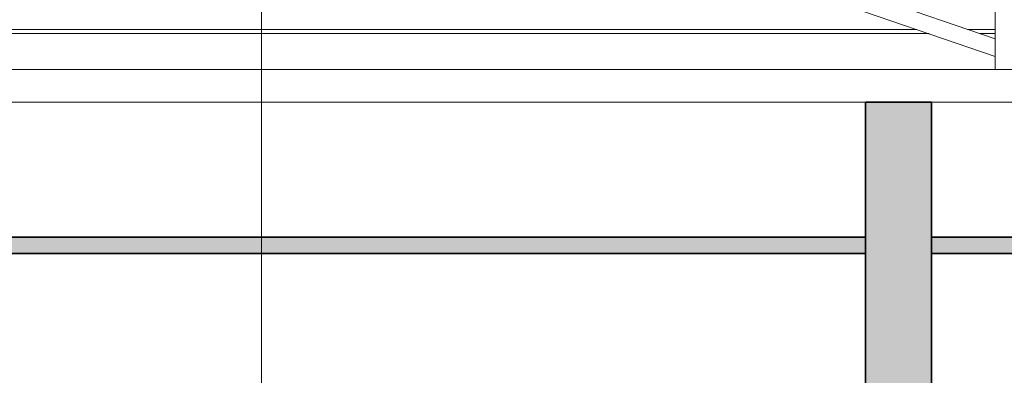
# Model space of a CAD drawing. Header units: millimetres. Extents: x -32613 to 52917, y -2150 to 8528.
# Tile 20 of 256: x 15773 to 18756, y 4221 to 5299. Entities that reach past the tile are written whole.
import ezdxf

# ---------------------------------------------------------------- set-up
doc = ezdxf.new("R2010")
doc.units = ezdxf.units.MM
doc.linetypes.add('_Tracejado médio', pattern=[4, 3, -1])
for name, color, linetype, lineweight in [('A-CLNG', 13, 'Continuous', 25), ('A-CLNG-PATT', 13, 'Continuous', 25), ('A-GENM', 13, 'Continuous', 18), ('A-GLAZ-CWMG', 51, 'Continuous', 18), ('A-WALL', 113, 'Continuous', 25), ('A-WALL-PATT', 111, 'Continuous', 70), ('G-ANNO-TEXT', 231, 'Continuous', 9)]:
    doc.layers.add(name, color=color, linetype=linetype, lineweight=lineweight)

# ---------------------------------------------------------------- blocks, each defined once
blk = doc.blocks.new('tesoura - tesoura-4026580-CORTE B - MANTER _ DEMOLIR')
at = {"layer": 'A-GENM'}
for p, q in [((1893.8, 6268.5), (1893.8, 5147.8)), ((1893.8, 5240.7), (220.6, 5816.8)), ((134.5, 5793.5), (1893.8, 5187.8)), ((1893.8, 5187.8), (1893.8, 5240.7)), ((6421.1, 5147.8), (-2257.2, 5147.8)), ((1893.8, 5147.8), (2043.8, 5147.8))]:
    blk.add_line(p, q, dxfattribs=at)
blk = doc.blocks.new('Rectangular Mullion - 6x12 cm-4082041-CORTE B - MANTER _ DEMOLIR')
at = {"layer": 'A-GLAZ-CWMG'}
for p, q in [((-1853.7, 5256.7), (1693.6, 5256.7)), ((1656.6, 5269.4), (-1806.6, 5269.4)), ((1893.8, 5269.4), (1810.2, 5269.4)), ((1847.1, 5256.7), (1893.8, 5256.7))]:
    blk.add_line(p, q, dxfattribs=at)

msp = doc.modelspace()

# ---------------------------------------------------------------- hatches: boundary and pattern name
at = {"layer": 'A-CLNG-PATT', "lineweight": 18}
for points in [[(16012.496, 4590), (18335.459, 4590), (18335.459, 4640), (13835.459, 4640), (13835.459, 4590), (14782.619, 4590)], [(20932.003, 4590), (23255.459, 4590), (23255.459, 4640), (18535.459, 4640), (18535.459, 4590), (19702.126, 4590)]]:
    msp.add_hatch(color=21, dxfattribs=at).paths.add_polyline_path(points, flags=0)
at = {"layer": 'A-WALL-PATT', "lineweight": 18}
h = msp.add_hatch(color=21, dxfattribs=at)
h.paths.add_polyline_path([(18335.459, 0), (18535.459, 0), (18535.459, 1010), (18335.459, 1010), (18335.459, 266.958)], flags=0)
h.paths.add_polyline_path([(18535.459, 1030), (18535.459, 5048.7), (18335.459, 5048.7), (18335.459, 1030), (18472.249, 1030)], flags=0)

# ---------------------------------------------------------------- linework, layer by layer
at = {"layer": 'A-CLNG', "color": 40, "linetype": '_Tracejado médio', "lineweight": 35}
for p, q in [((18335.459, 4640), (13835.459, 4640)), ((18335.459, 4590), (18335.459, 4640)), ((23255.459, 4640), (18535.459, 4640)), ((18535.459, 4640), (18535.459, 4590)), ((13835.459, 4590), (18335.459, 4590)), ((18535.459, 4590), (23255.459, 4590))]:
    msp.add_line(p, q, dxfattribs=at)
at = {"layer": 'A-WALL', "lineweight": 18}
for p, q in [((18335.459, 5048.7), (13835.459, 5048.7)), ((23255.459, 5048.7), (18535.459, 5048.7))]:
    msp.add_line(p, q, dxfattribs=at)
at = {"layer": 'A-WALL', "color": 40, "linetype": '_Tracejado médio', "lineweight": 35}
for p, q in [((18535.459, 5048.7), (18335.459, 5048.7)), ((18335.459, 5048.7), (18335.459, 1030)), ((18535.459, 1030), (18535.459, 5048.7))]:
    msp.add_line(p, q, dxfattribs=at)
at = {"layer": 'G-ANNO-TEXT', "color": 7}
msp.add_line((16505.358, 3194.548), (16505.358, 7242.747), dxfattribs=at)

# ---------------------------------------------------------------- block references
at = {"layer": 'A-GENM'}
msp.add_blockref('tesoura - tesoura-4026580-CORTE B - MANTER _ DEMOLIR', (16834.344, 0), dxfattribs=at)
at = {"layer": 'A-GLAZ-CWMG'}
msp.add_blockref('Rectangular Mullion - 6x12 cm-4082041-CORTE B - MANTER _ DEMOLIR', (16834.344, 0), dxfattribs=at)

doc.saveas('drawing.dxf')
